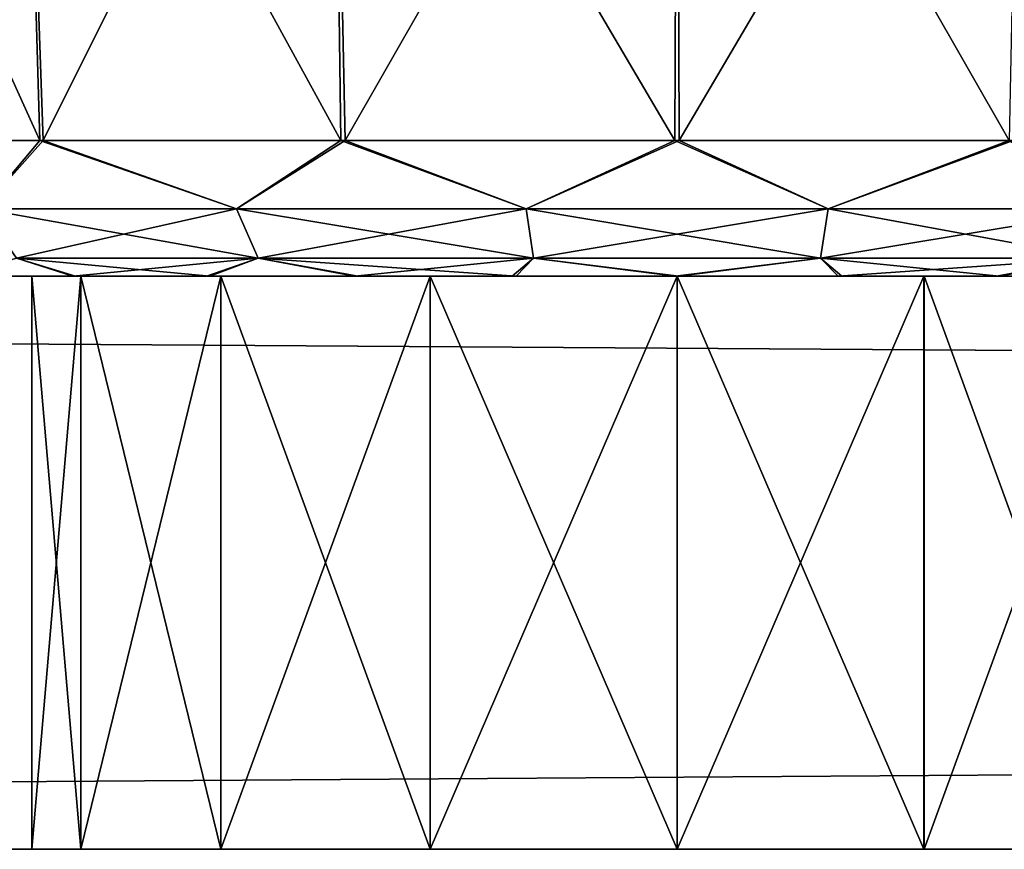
# Model space of a CAD drawing. Header units: millimetres. Extents: x -168 to 168, y -6 to 84.
# Tile 54 of 173: x -114.54 to -111.11, y -5.5 to -2.61. Entities that reach past the tile are written whole.
import ezdxf

# ---------------------------------------------------------------- set-up
doc = ezdxf.new("R2010")
doc.units = ezdxf.units.MM
doc.header["$LTSCALE"] = 65.185185
for name, color, linetype in [('137', 7, 'CONTINUOUS'), ('138', 7, 'CONTINUOUS'), ('139', 7, 'CONTINUOUS'), ('140', 7, 'CONTINUOUS'), ('141', 7, 'CONTINUOUS'), ('142', 7, 'CONTINUOUS'), ('143', 7, 'CONTINUOUS'), ('144', 7, 'CONTINUOUS'), ('145', 7, 'CONTINUOUS'), ('146', 7, 'CONTINUOUS'), ('242', 7, 'CONTINUOUS'), ('249', 7, 'CONTINUOUS'), ('251', 7, 'CONTINUOUS'), ('256', 7, 'CONTINUOUS'), ('262', 7, 'CONTINUOUS'), ('263', 7, 'CONTINUOUS'), ('264', 7, 'CONTINUOUS'), ('265', 7, 'CONTINUOUS')]:
    doc.layers.add(name, color=color, linetype=linetype)

msp = doc.modelspace()

# ---------------------------------------------------------------- linework, layer by layer
at = {"layer": '137', "linetype": 'Continuous'}
for points in [[(-115.5255, -3.5, 37.5), (-115.4757, -3.5, 36.931), (-108.9745, -3.5, 37.5), (-115.5255, -3.5, 37.5)], [(-115.5255, -3.5, 37.5066), (-115.5255, -3.5, 37.5), (-109.0243, -3.5, 38.069), (-115.5255, -3.5, 37.5066)], [(-109.0243, -3.5, 38.069), (-115.5255, -3.5, 37.5), (-108.9745, -3.5, 37.5), (-109.0243, -3.5, 38.069)], [(-115.5255, -3.5, 37.5132), (-115.5255, -3.5, 37.5066), (-109.0243, -3.5, 38.069), (-115.5255, -3.5, 37.5132)], [(-115.4735, -3.5, 38.0813), (-115.5255, -3.5, 37.5132), (-109.0243, -3.5, 38.069), (-115.4735, -3.5, 38.0813)], [(-108.9745, -3.5, 37.5), (-115.4757, -3.5, 36.931), (-108.9745, -3.5, 37.4934), (-108.9745, -3.5, 37.5)], [(-115.3283, -3.5, 36.3804), (-109.0265, -3.5, 36.9187), (-115.4757, -3.5, 36.931), (-115.3283, -3.5, 36.3804)], [(-115.4757, -3.5, 36.931), (-108.9745, -3.5, 37.4868), (-108.9745, -3.5, 37.4934), (-115.4757, -3.5, 36.931)], [(-109.0265, -3.5, 36.9187), (-108.9745, -3.5, 37.4868), (-115.4757, -3.5, 36.931), (-109.0265, -3.5, 36.9187)], [(-115.3239, -3.5, 38.6313), (-115.4735, -3.5, 38.0813), (-109.1717, -3.5, 38.6196), (-115.3239, -3.5, 38.6313)], [(-109.1717, -3.5, 38.6196), (-115.4735, -3.5, 38.0813), (-109.0243, -3.5, 38.069), (-109.1717, -3.5, 38.6196)], [(-109.1761, -3.5, 36.3687), (-109.0265, -3.5, 36.9187), (-115.3283, -3.5, 36.3804), (-109.1761, -3.5, 36.3687)], [(-115.0873, -3.5, 35.8633), (-109.1761, -3.5, 36.3687), (-115.3283, -3.5, 36.3804), (-115.0873, -3.5, 35.8633)], [(-115.0809, -3.5, 39.1477), (-115.3239, -3.5, 38.6313), (-109.4127, -3.5, 39.1367), (-115.0809, -3.5, 39.1477)], [(-109.4127, -3.5, 39.1367), (-115.3239, -3.5, 38.6313), (-109.1717, -3.5, 38.6196), (-109.4127, -3.5, 39.1367)], [(-109.4191, -3.5, 35.8523), (-109.1761, -3.5, 36.3687), (-115.0873, -3.5, 35.8633), (-109.4191, -3.5, 35.8523)], [(-114.7602, -3.5, 35.3957), (-109.4191, -3.5, 35.8523), (-115.0873, -3.5, 35.8633), (-114.7602, -3.5, 35.3957)], [(-109.7398, -3.5, 39.6043), (-115.0809, -3.5, 39.1477), (-109.4127, -3.5, 39.1367), (-109.7398, -3.5, 39.6043)], [(-114.7521, -3.5, 39.6139), (-115.0809, -3.5, 39.1477), (-109.7398, -3.5, 39.6043), (-114.7521, -3.5, 39.6139)], [(-114.3572, -3.5, 34.9923), (-109.7479, -3.5, 35.3861), (-114.7602, -3.5, 35.3957), (-114.3572, -3.5, 34.9923)], [(-109.7479, -3.5, 35.3861), (-109.4191, -3.5, 35.8523), (-114.7602, -3.5, 35.3957), (-109.7479, -3.5, 35.3861)], [(-114.3478, -3.5, 40.0156), (-114.7521, -3.5, 39.6139), (-110.1428, -3.5, 40.0077), (-114.3478, -3.5, 40.0156)], [(-110.1428, -3.5, 40.0077), (-114.7521, -3.5, 39.6139), (-109.7398, -3.5, 39.6043), (-110.1428, -3.5, 40.0077)], [(-113.8907, -3.5, 34.665), (-110.1522, -3.5, 34.9844), (-114.3572, -3.5, 34.9923), (-113.8907, -3.5, 34.665)], [(-110.1522, -3.5, 34.9844), (-109.7479, -3.5, 35.3861), (-114.3572, -3.5, 34.9923), (-110.1522, -3.5, 34.9844)], [(-110.6093, -3.5, 40.335), (-114.3478, -3.5, 40.0156), (-110.1428, -3.5, 40.0077), (-110.6093, -3.5, 40.335)], [(-113.8797, -3.5, 40.3413), (-114.3478, -3.5, 40.0156), (-110.6093, -3.5, 40.335), (-113.8797, -3.5, 40.3413)], [(-113.3748, -3.5, 34.4237), (-110.6203, -3.5, 34.6587), (-113.8907, -3.5, 34.665), (-113.3748, -3.5, 34.4237)], [(-110.6203, -3.5, 34.6587), (-110.1522, -3.5, 34.9844), (-113.8907, -3.5, 34.665), (-110.6203, -3.5, 34.6587)], [(-111.1252, -3.5, 40.5763), (-113.8797, -3.5, 40.3413), (-110.6093, -3.5, 40.335), (-111.1252, -3.5, 40.5763)], [(-113.3626, -3.5, 40.5808), (-113.8797, -3.5, 40.3413), (-111.1252, -3.5, 40.5763), (-113.3626, -3.5, 40.5808)], [(-112.8246, -3.5, 34.2753), (-111.1374, -3.5, 34.4192), (-113.3748, -3.5, 34.4237), (-112.8246, -3.5, 34.2753)], [(-111.1374, -3.5, 34.4192), (-110.6203, -3.5, 34.6587), (-113.3748, -3.5, 34.4237), (-111.1374, -3.5, 34.4192)], [(-111.6754, -3.5, 40.7247), (-113.3626, -3.5, 40.5808), (-111.1252, -3.5, 40.5763), (-111.6754, -3.5, 40.7247)], [(-112.8115, -3.5, 40.727), (-113.3626, -3.5, 40.5808), (-111.6754, -3.5, 40.7247), (-112.8115, -3.5, 40.727)], [(-111.6885, -3.5, 34.273), (-111.1374, -3.5, 34.4192), (-112.8246, -3.5, 34.2753), (-111.6885, -3.5, 34.273)], [(-112.2567, -3.5, 34.2245), (-111.6885, -3.5, 34.273), (-112.8246, -3.5, 34.2753), (-112.2567, -3.5, 34.2245)], [(-112.2433, -3.5, 40.7755), (-112.8115, -3.5, 40.727), (-111.6754, -3.5, 40.7247), (-112.2433, -3.5, 40.7755)]]:
    msp.add_3dface(points, dxfattribs=at)
at = {"layer": '138', "linetype": 'Continuous'}
for points in [[(-114.4725, -3.0262, 34.4488), (-114.6727, -3.265, 34.7041), (-115.3057, -3.0262, 35.2837), (-114.4725, -3.0262, 34.4488)], [(-113.7868, -3.265, 34.1348), (-114.6727, -3.265, 34.7041), (-114.4725, -3.0262, 34.4488), (-113.7868, -3.265, 34.1348)], [(-113.4223, -3.0262, 33.9118), (-113.7868, -3.265, 34.1348), (-114.4725, -3.0262, 34.4488), (-113.4223, -3.0262, 33.9118)], [(-112.7765, -3.265, 33.8381), (-113.7868, -3.265, 34.1348), (-113.4223, -3.0262, 33.9118), (-112.7765, -3.265, 33.8381)], [(-112.2576, -3.0262, 33.7252), (-112.7765, -3.265, 33.8381), (-113.4223, -3.0262, 33.9118), (-112.2576, -3.0262, 33.7252)], [(-111.7235, -3.265, 33.8381), (-112.7765, -3.265, 33.8381), (-112.2576, -3.0262, 33.7252), (-111.7235, -3.265, 33.8381)], [(-111.0922, -3.0262, 33.9071), (-111.7235, -3.265, 33.8381), (-112.2576, -3.0262, 33.7252), (-111.0922, -3.0262, 33.9071)], [(-110.7132, -3.265, 34.1348), (-111.7235, -3.265, 33.8381), (-111.0922, -3.0262, 33.9071), (-110.7132, -3.265, 34.1348)], [(-113.7868, -3.265, 34.1348), (-114.5536, -3.4374, 34.8415), (-114.6727, -3.265, 34.7041), (-113.7868, -3.265, 34.1348)], [(-113.7113, -3.4374, 34.3002), (-114.5536, -3.4374, 34.8415), (-113.7868, -3.265, 34.1348), (-113.7113, -3.4374, 34.3002)], [(-112.7765, -3.265, 33.8381), (-113.7113, -3.4374, 34.3002), (-113.7868, -3.265, 34.1348), (-112.7765, -3.265, 33.8381)], [(-112.7506, -3.4374, 34.0181), (-113.7113, -3.4374, 34.3002), (-112.7765, -3.265, 33.8381), (-112.7506, -3.4374, 34.0181)], [(-111.7235, -3.265, 33.8381), (-112.7506, -3.4374, 34.0181), (-112.7765, -3.265, 33.8381), (-111.7235, -3.265, 33.8381)], [(-111.7494, -3.4374, 34.0181), (-112.7506, -3.4374, 34.0181), (-111.7235, -3.265, 33.8381), (-111.7494, -3.4374, 34.0181)], [(-110.7887, -3.4374, 34.3002), (-111.7494, -3.4374, 34.0181), (-110.7132, -3.265, 34.1348), (-110.7887, -3.4374, 34.3002)], [(-110.7132, -3.265, 34.1348), (-111.7494, -3.4374, 34.0181), (-111.7235, -3.265, 33.8381), (-110.7132, -3.265, 34.1348)], [(-114.3572, -3.5, 34.9923), (-114.7602, -3.5, 35.3957), (-114.5536, -3.4374, 34.8415), (-114.3572, -3.5, 34.9923)], [(-113.7113, -3.4374, 34.3002), (-114.3572, -3.5, 34.9923), (-114.5536, -3.4374, 34.8415), (-113.7113, -3.4374, 34.3002)], [(-113.8907, -3.5, 34.665), (-114.3572, -3.5, 34.9923), (-113.7113, -3.4374, 34.3002), (-113.8907, -3.5, 34.665)], [(-113.3748, -3.5, 34.4237), (-113.8907, -3.5, 34.665), (-113.7113, -3.4374, 34.3002), (-113.3748, -3.5, 34.4237)], [(-112.7506, -3.4374, 34.0181), (-113.3748, -3.5, 34.4237), (-113.7113, -3.4374, 34.3002), (-112.7506, -3.4374, 34.0181)], [(-112.8246, -3.5, 34.2753), (-113.3748, -3.5, 34.4237), (-112.7506, -3.4374, 34.0181), (-112.8246, -3.5, 34.2753)], [(-112.2567, -3.5, 34.2245), (-112.8246, -3.5, 34.2753), (-112.7506, -3.4374, 34.0181), (-112.2567, -3.5, 34.2245)], [(-111.7494, -3.4374, 34.0181), (-112.2567, -3.5, 34.2245), (-112.7506, -3.4374, 34.0181), (-111.7494, -3.4374, 34.0181)], [(-111.6885, -3.5, 34.273), (-112.2567, -3.5, 34.2245), (-111.7494, -3.4374, 34.0181), (-111.6885, -3.5, 34.273)], [(-110.7887, -3.4374, 34.3002), (-111.6885, -3.5, 34.273), (-111.7494, -3.4374, 34.0181), (-110.7887, -3.4374, 34.3002)], [(-111.1374, -3.5, 34.4192), (-111.6885, -3.5, 34.273), (-110.7887, -3.4374, 34.3002), (-111.1374, -3.5, 34.4192)], [(-110.6203, -3.5, 34.6587), (-111.1374, -3.5, 34.4192), (-110.7887, -3.4374, 34.3002), (-110.6203, -3.5, 34.6587)]]:
    msp.add_3dface(points, dxfattribs=at)
at = {"layer": '139', "linetype": 'Continuous'}
for points in [[(-115.2967, -3.0262, 39.7286), (-114.6727, -3.265, 40.2959), (-114.4602, -3.0262, 40.5602), (-115.2967, -3.0262, 39.7286)], [(-114.6727, -3.265, 40.2959), (-113.7868, -3.265, 40.8652), (-114.4602, -3.0262, 40.5602), (-114.6727, -3.265, 40.2959)], [(-114.4602, -3.0262, 40.5602), (-113.7868, -3.265, 40.8652), (-113.4078, -3.0262, 41.0929), (-114.4602, -3.0262, 40.5602)], [(-113.7868, -3.265, 40.8652), (-112.7765, -3.265, 41.1619), (-113.4078, -3.0262, 41.0929), (-113.7868, -3.265, 40.8652)], [(-113.4078, -3.0262, 41.0929), (-112.7765, -3.265, 41.1619), (-112.2424, -3.0262, 41.2748), (-113.4078, -3.0262, 41.0929)], [(-112.7765, -3.265, 41.1619), (-111.7235, -3.265, 41.1619), (-112.2424, -3.0262, 41.2748), (-112.7765, -3.265, 41.1619)], [(-112.2424, -3.0262, 41.2748), (-111.7235, -3.265, 41.1619), (-111.0777, -3.0262, 41.0882), (-112.2424, -3.0262, 41.2748)], [(-111.7235, -3.265, 41.1619), (-110.7132, -3.265, 40.8652), (-111.0777, -3.0262, 41.0882), (-111.7235, -3.265, 41.1619)], [(-114.5536, -3.4374, 40.1585), (-113.7113, -3.4374, 40.6998), (-114.6727, -3.265, 40.2959), (-114.5536, -3.4374, 40.1585)], [(-114.6727, -3.265, 40.2959), (-113.7113, -3.4374, 40.6998), (-113.7868, -3.265, 40.8652), (-114.6727, -3.265, 40.2959)], [(-113.7113, -3.4374, 40.6998), (-112.7506, -3.4374, 40.9819), (-113.7868, -3.265, 40.8652), (-113.7113, -3.4374, 40.6998)], [(-113.7868, -3.265, 40.8652), (-112.7506, -3.4374, 40.9819), (-112.7765, -3.265, 41.1619), (-113.7868, -3.265, 40.8652)], [(-112.7506, -3.4374, 40.9819), (-111.7494, -3.4374, 40.9819), (-112.7765, -3.265, 41.1619), (-112.7506, -3.4374, 40.9819)], [(-112.7765, -3.265, 41.1619), (-111.7494, -3.4374, 40.9819), (-111.7235, -3.265, 41.1619), (-112.7765, -3.265, 41.1619)], [(-111.7494, -3.4374, 40.9819), (-110.7887, -3.4374, 40.6998), (-111.7235, -3.265, 41.1619), (-111.7494, -3.4374, 40.9819)], [(-111.7235, -3.265, 41.1619), (-110.7887, -3.4374, 40.6998), (-110.7132, -3.265, 40.8652), (-111.7235, -3.265, 41.1619)], [(-114.7521, -3.5, 39.6139), (-114.3478, -3.5, 40.0156), (-114.5536, -3.4374, 40.1585), (-114.7521, -3.5, 39.6139)], [(-114.3478, -3.5, 40.0156), (-113.8797, -3.5, 40.3413), (-114.5536, -3.4374, 40.1585), (-114.3478, -3.5, 40.0156)], [(-114.5536, -3.4374, 40.1585), (-113.8797, -3.5, 40.3413), (-113.7113, -3.4374, 40.6998), (-114.5536, -3.4374, 40.1585)], [(-113.8797, -3.5, 40.3413), (-113.3626, -3.5, 40.5808), (-113.7113, -3.4374, 40.6998), (-113.8797, -3.5, 40.3413)], [(-113.3626, -3.5, 40.5808), (-112.8115, -3.5, 40.727), (-113.7113, -3.4374, 40.6998), (-113.3626, -3.5, 40.5808)], [(-113.7113, -3.4374, 40.6998), (-112.8115, -3.5, 40.727), (-112.7506, -3.4374, 40.9819), (-113.7113, -3.4374, 40.6998)], [(-112.8115, -3.5, 40.727), (-112.2433, -3.5, 40.7755), (-112.7506, -3.4374, 40.9819), (-112.8115, -3.5, 40.727)], [(-112.7506, -3.4374, 40.9819), (-112.2433, -3.5, 40.7755), (-111.7494, -3.4374, 40.9819), (-112.7506, -3.4374, 40.9819)], [(-112.2433, -3.5, 40.7755), (-111.6754, -3.5, 40.7247), (-111.7494, -3.4374, 40.9819), (-112.2433, -3.5, 40.7755)], [(-111.7494, -3.4374, 40.9819), (-111.1252, -3.5, 40.5763), (-110.7887, -3.4374, 40.6998), (-111.7494, -3.4374, 40.9819)], [(-111.6754, -3.5, 40.7247), (-111.1252, -3.5, 40.5763), (-111.7494, -3.4374, 40.9819), (-111.6754, -3.5, 40.7247)], [(-111.1252, -3.5, 40.5763), (-110.6093, -3.5, 40.335), (-110.7887, -3.4374, 40.6998), (-111.1252, -3.5, 40.5763)]]:
    msp.add_3dface(points, dxfattribs=at)
at = {"layer": '140', "linetype": 'Continuous'}
for points in [[(-115.3898, -1, 39.7812), (-115.2967, -3.0262, 39.7286), (-114.5312, -1, 40.6398), (-115.3898, -1, 39.7812)], [(-115.2967, -3.0262, 39.7286), (-114.4602, -3.0262, 40.5602), (-114.5312, -1, 40.6398), (-115.2967, -3.0262, 39.7286)], [(-114.5312, -1, 40.6398), (-114.4602, -3.0262, 40.5602), (-113.4493, -1, 41.1911), (-114.5312, -1, 40.6398)], [(-114.4602, -3.0262, 40.5602), (-113.4078, -3.0262, 41.0929), (-113.4493, -1, 41.1911), (-114.4602, -3.0262, 40.5602)], [(-113.4493, -1, 41.1911), (-113.4078, -3.0262, 41.0929), (-112.25, -1, 41.381), (-113.4493, -1, 41.1911)], [(-113.4078, -3.0262, 41.0929), (-112.2424, -3.0262, 41.2748), (-112.25, -1, 41.381), (-113.4078, -3.0262, 41.0929)], [(-112.25, -1, 41.381), (-112.2424, -3.0262, 41.2748), (-111.0507, -1, 41.1911), (-112.25, -1, 41.381)], [(-112.2424, -3.0262, 41.2748), (-111.0777, -3.0262, 41.0882), (-111.0507, -1, 41.1911), (-112.2424, -3.0262, 41.2748)]]:
    msp.add_3dface(points, dxfattribs=at)
at = {"layer": '141', "linetype": 'Continuous'}
for points in [[(-114.5312, -1, 34.3602), (-114.4725, -3.0262, 34.4488), (-115.3898, -1, 35.2188), (-114.5312, -1, 34.3602)], [(-114.4725, -3.0262, 34.4488), (-115.3057, -3.0262, 35.2837), (-115.3898, -1, 35.2188), (-114.4725, -3.0262, 34.4488)], [(-113.4223, -3.0262, 33.9118), (-114.4725, -3.0262, 34.4488), (-114.5312, -1, 34.3602), (-113.4223, -3.0262, 33.9118)], [(-113.4493, -1, 33.8089), (-113.4223, -3.0262, 33.9118), (-114.5312, -1, 34.3602), (-113.4493, -1, 33.8089)], [(-112.2576, -3.0262, 33.7252), (-113.4223, -3.0262, 33.9118), (-113.4493, -1, 33.8089), (-112.2576, -3.0262, 33.7252)], [(-112.25, -1, 33.619), (-112.2576, -3.0262, 33.7252), (-113.4493, -1, 33.8089), (-112.25, -1, 33.619)], [(-111.0922, -3.0262, 33.9071), (-112.2576, -3.0262, 33.7252), (-112.25, -1, 33.619), (-111.0922, -3.0262, 33.9071)], [(-111.0507, -1, 33.8089), (-111.0922, -3.0262, 33.9071), (-112.25, -1, 33.619), (-111.0507, -1, 33.8089)]]:
    msp.add_3dface(points, dxfattribs=at)
at = {"layer": '142', "linetype": 'Continuous'}
for points in [[(-115.5255, -3.5, -37.4934), (-115.5255, -3.5, -37.5), (-109.0243, -3.5, -36.931), (-115.5255, -3.5, -37.4934)], [(-109.0243, -3.5, -36.931), (-115.5255, -3.5, -37.5), (-108.9745, -3.5, -37.5), (-109.0243, -3.5, -36.931)], [(-115.5255, -3.5, -37.5), (-115.4757, -3.5, -38.069), (-108.9745, -3.5, -37.5), (-115.5255, -3.5, -37.5)], [(-115.5255, -3.5, -37.4868), (-115.5255, -3.5, -37.4934), (-109.0243, -3.5, -36.931), (-115.5255, -3.5, -37.4868)], [(-115.4735, -3.5, -36.9187), (-115.5255, -3.5, -37.4868), (-109.0243, -3.5, -36.931), (-115.4735, -3.5, -36.9187)], [(-108.9745, -3.5, -37.5), (-115.4757, -3.5, -38.069), (-108.9745, -3.5, -37.5066), (-108.9745, -3.5, -37.5)], [(-115.3283, -3.5, -38.6196), (-109.0265, -3.5, -38.0813), (-115.4757, -3.5, -38.069), (-115.3283, -3.5, -38.6196)], [(-115.4757, -3.5, -38.069), (-108.9745, -3.5, -37.5132), (-108.9745, -3.5, -37.5066), (-115.4757, -3.5, -38.069)], [(-109.0265, -3.5, -38.0813), (-108.9745, -3.5, -37.5132), (-115.4757, -3.5, -38.069), (-109.0265, -3.5, -38.0813)], [(-115.3239, -3.5, -36.3687), (-115.4735, -3.5, -36.9187), (-109.1717, -3.5, -36.3804), (-115.3239, -3.5, -36.3687)], [(-109.1717, -3.5, -36.3804), (-115.4735, -3.5, -36.9187), (-109.0243, -3.5, -36.931), (-109.1717, -3.5, -36.3804)], [(-115.0873, -3.5, -39.1367), (-109.1761, -3.5, -38.6313), (-115.3283, -3.5, -38.6196), (-115.0873, -3.5, -39.1367)], [(-109.1761, -3.5, -38.6313), (-109.0265, -3.5, -38.0813), (-115.3283, -3.5, -38.6196), (-109.1761, -3.5, -38.6313)], [(-115.0809, -3.5, -35.8523), (-115.3239, -3.5, -36.3687), (-109.4127, -3.5, -35.8633), (-115.0809, -3.5, -35.8523)], [(-109.4127, -3.5, -35.8633), (-115.3239, -3.5, -36.3687), (-109.1717, -3.5, -36.3804), (-109.4127, -3.5, -35.8633)], [(-109.4191, -3.5, -39.1477), (-109.1761, -3.5, -38.6313), (-115.0873, -3.5, -39.1367), (-109.4191, -3.5, -39.1477)], [(-114.7602, -3.5, -39.6043), (-109.4191, -3.5, -39.1477), (-115.0873, -3.5, -39.1367), (-114.7602, -3.5, -39.6043)], [(-109.7398, -3.5, -35.3957), (-115.0809, -3.5, -35.8523), (-109.4127, -3.5, -35.8633), (-109.7398, -3.5, -35.3957)], [(-114.7521, -3.5, -35.3861), (-115.0809, -3.5, -35.8523), (-109.7398, -3.5, -35.3957), (-114.7521, -3.5, -35.3861)], [(-114.3572, -3.5, -40.0077), (-109.7479, -3.5, -39.6139), (-114.7602, -3.5, -39.6043), (-114.3572, -3.5, -40.0077)], [(-109.7479, -3.5, -39.6139), (-109.4191, -3.5, -39.1477), (-114.7602, -3.5, -39.6043), (-109.7479, -3.5, -39.6139)], [(-114.3478, -3.5, -34.9844), (-114.7521, -3.5, -35.3861), (-110.1428, -3.5, -34.9923), (-114.3478, -3.5, -34.9844)], [(-110.1428, -3.5, -34.9923), (-114.7521, -3.5, -35.3861), (-109.7398, -3.5, -35.3957), (-110.1428, -3.5, -34.9923)], [(-113.8907, -3.5, -40.335), (-110.1522, -3.5, -40.0156), (-114.3572, -3.5, -40.0077), (-113.8907, -3.5, -40.335)], [(-110.1522, -3.5, -40.0156), (-109.7479, -3.5, -39.6139), (-114.3572, -3.5, -40.0077), (-110.1522, -3.5, -40.0156)], [(-110.6093, -3.5, -34.665), (-114.3478, -3.5, -34.9844), (-110.1428, -3.5, -34.9923), (-110.6093, -3.5, -34.665)], [(-113.8797, -3.5, -34.6587), (-114.3478, -3.5, -34.9844), (-110.6093, -3.5, -34.665), (-113.8797, -3.5, -34.6587)], [(-113.3748, -3.5, -40.5763), (-110.6203, -3.5, -40.3413), (-113.8907, -3.5, -40.335), (-113.3748, -3.5, -40.5763)], [(-110.6203, -3.5, -40.3413), (-110.1522, -3.5, -40.0156), (-113.8907, -3.5, -40.335), (-110.6203, -3.5, -40.3413)], [(-111.1252, -3.5, -34.4237), (-113.8797, -3.5, -34.6587), (-110.6093, -3.5, -34.665), (-111.1252, -3.5, -34.4237)], [(-113.3626, -3.5, -34.4192), (-113.8797, -3.5, -34.6587), (-111.1252, -3.5, -34.4237), (-113.3626, -3.5, -34.4192)], [(-112.8246, -3.5, -40.7247), (-111.1374, -3.5, -40.5808), (-113.3748, -3.5, -40.5763), (-112.8246, -3.5, -40.7247)], [(-111.1374, -3.5, -40.5808), (-110.6203, -3.5, -40.3413), (-113.3748, -3.5, -40.5763), (-111.1374, -3.5, -40.5808)], [(-112.8115, -3.5, -34.273), (-113.3626, -3.5, -34.4192), (-111.6754, -3.5, -34.2753), (-112.8115, -3.5, -34.273)], [(-111.6754, -3.5, -34.2753), (-113.3626, -3.5, -34.4192), (-111.1252, -3.5, -34.4237), (-111.6754, -3.5, -34.2753)], [(-112.2567, -3.5, -40.7755), (-111.6885, -3.5, -40.727), (-112.8246, -3.5, -40.7247), (-112.2567, -3.5, -40.7755)], [(-111.6885, -3.5, -40.727), (-111.1374, -3.5, -40.5808), (-112.8246, -3.5, -40.7247), (-111.6885, -3.5, -40.727)], [(-112.2433, -3.5, -34.2245), (-112.8115, -3.5, -34.273), (-111.6754, -3.5, -34.2753), (-112.2433, -3.5, -34.2245)]]:
    msp.add_3dface(points, dxfattribs=at)
at = {"layer": '143', "linetype": 'Continuous'}
for points in [[(-114.4725, -3.0262, -40.5512), (-114.6727, -3.265, -40.2959), (-115.3057, -3.0262, -39.7163), (-114.4725, -3.0262, -40.5512)], [(-113.7868, -3.265, -40.8652), (-114.6727, -3.265, -40.2959), (-114.4725, -3.0262, -40.5512), (-113.7868, -3.265, -40.8652)], [(-113.4223, -3.0262, -41.0882), (-113.7868, -3.265, -40.8652), (-114.4725, -3.0262, -40.5512), (-113.4223, -3.0262, -41.0882)], [(-112.7765, -3.265, -41.1619), (-113.7868, -3.265, -40.8652), (-113.4223, -3.0262, -41.0882), (-112.7765, -3.265, -41.1619)], [(-112.2576, -3.0262, -41.2748), (-112.7765, -3.265, -41.1619), (-113.4223, -3.0262, -41.0882), (-112.2576, -3.0262, -41.2748)], [(-111.7235, -3.265, -41.1619), (-112.7765, -3.265, -41.1619), (-112.2576, -3.0262, -41.2748), (-111.7235, -3.265, -41.1619)], [(-111.0922, -3.0262, -41.0929), (-111.7235, -3.265, -41.1619), (-112.2576, -3.0262, -41.2748), (-111.0922, -3.0262, -41.0929)], [(-110.7132, -3.265, -40.8652), (-111.7235, -3.265, -41.1619), (-111.0922, -3.0262, -41.0929), (-110.7132, -3.265, -40.8652)], [(-113.7868, -3.265, -40.8652), (-114.5536, -3.4374, -40.1585), (-114.6727, -3.265, -40.2959), (-113.7868, -3.265, -40.8652)], [(-113.7113, -3.4374, -40.6998), (-114.5536, -3.4374, -40.1585), (-113.7868, -3.265, -40.8652), (-113.7113, -3.4374, -40.6998)], [(-112.7765, -3.265, -41.1619), (-113.7113, -3.4374, -40.6998), (-113.7868, -3.265, -40.8652), (-112.7765, -3.265, -41.1619)], [(-112.7506, -3.4374, -40.9819), (-113.7113, -3.4374, -40.6998), (-112.7765, -3.265, -41.1619), (-112.7506, -3.4374, -40.9819)], [(-111.7235, -3.265, -41.1619), (-112.7506, -3.4374, -40.9819), (-112.7765, -3.265, -41.1619), (-111.7235, -3.265, -41.1619)], [(-111.7494, -3.4374, -40.9819), (-112.7506, -3.4374, -40.9819), (-111.7235, -3.265, -41.1619), (-111.7494, -3.4374, -40.9819)], [(-110.7132, -3.265, -40.8652), (-111.7494, -3.4374, -40.9819), (-111.7235, -3.265, -41.1619), (-110.7132, -3.265, -40.8652)], [(-110.7887, -3.4374, -40.6998), (-111.7494, -3.4374, -40.9819), (-110.7132, -3.265, -40.8652), (-110.7887, -3.4374, -40.6998)], [(-114.3572, -3.5, -40.0077), (-114.7602, -3.5, -39.6043), (-114.5536, -3.4374, -40.1585), (-114.3572, -3.5, -40.0077)], [(-113.7113, -3.4374, -40.6998), (-114.3572, -3.5, -40.0077), (-114.5536, -3.4374, -40.1585), (-113.7113, -3.4374, -40.6998)], [(-113.8907, -3.5, -40.335), (-114.3572, -3.5, -40.0077), (-113.7113, -3.4374, -40.6998), (-113.8907, -3.5, -40.335)], [(-113.3748, -3.5, -40.5763), (-113.8907, -3.5, -40.335), (-113.7113, -3.4374, -40.6998), (-113.3748, -3.5, -40.5763)], [(-112.7506, -3.4374, -40.9819), (-113.3748, -3.5, -40.5763), (-113.7113, -3.4374, -40.6998), (-112.7506, -3.4374, -40.9819)], [(-112.8246, -3.5, -40.7247), (-113.3748, -3.5, -40.5763), (-112.7506, -3.4374, -40.9819), (-112.8246, -3.5, -40.7247)], [(-112.2567, -3.5, -40.7755), (-112.8246, -3.5, -40.7247), (-112.7506, -3.4374, -40.9819), (-112.2567, -3.5, -40.7755)], [(-111.7494, -3.4374, -40.9819), (-112.2567, -3.5, -40.7755), (-112.7506, -3.4374, -40.9819), (-111.7494, -3.4374, -40.9819)], [(-111.6885, -3.5, -40.727), (-112.2567, -3.5, -40.7755), (-111.7494, -3.4374, -40.9819), (-111.6885, -3.5, -40.727)], [(-110.7887, -3.4374, -40.6998), (-111.6885, -3.5, -40.727), (-111.7494, -3.4374, -40.9819), (-110.7887, -3.4374, -40.6998)], [(-111.1374, -3.5, -40.5808), (-111.6885, -3.5, -40.727), (-110.7887, -3.4374, -40.6998), (-111.1374, -3.5, -40.5808)], [(-110.6203, -3.5, -40.3413), (-111.1374, -3.5, -40.5808), (-110.7887, -3.4374, -40.6998), (-110.6203, -3.5, -40.3413)]]:
    msp.add_3dface(points, dxfattribs=at)
at = {"layer": '144', "linetype": 'Continuous'}
for points in [[(-115.2967, -3.0262, -35.2714), (-114.6727, -3.265, -34.7041), (-114.4602, -3.0262, -34.4398), (-115.2967, -3.0262, -35.2714)], [(-114.6727, -3.265, -34.7041), (-113.7868, -3.265, -34.1348), (-114.4602, -3.0262, -34.4398), (-114.6727, -3.265, -34.7041)], [(-114.4602, -3.0262, -34.4398), (-113.7868, -3.265, -34.1348), (-113.4078, -3.0262, -33.9071), (-114.4602, -3.0262, -34.4398)], [(-113.7868, -3.265, -34.1348), (-112.7765, -3.265, -33.8381), (-113.4078, -3.0262, -33.9071), (-113.7868, -3.265, -34.1348)], [(-113.4078, -3.0262, -33.9071), (-112.7765, -3.265, -33.8381), (-112.2424, -3.0262, -33.7252), (-113.4078, -3.0262, -33.9071)], [(-112.7765, -3.265, -33.8381), (-111.7235, -3.265, -33.8381), (-112.2424, -3.0262, -33.7252), (-112.7765, -3.265, -33.8381)], [(-112.2424, -3.0262, -33.7252), (-111.7235, -3.265, -33.8381), (-111.0777, -3.0262, -33.9118), (-112.2424, -3.0262, -33.7252)], [(-111.7235, -3.265, -33.8381), (-110.7132, -3.265, -34.1348), (-111.0777, -3.0262, -33.9118), (-111.7235, -3.265, -33.8381)], [(-114.6727, -3.265, -34.7041), (-113.7113, -3.4374, -34.3002), (-113.7868, -3.265, -34.1348), (-114.6727, -3.265, -34.7041)], [(-114.5536, -3.4374, -34.8415), (-113.7113, -3.4374, -34.3002), (-114.6727, -3.265, -34.7041), (-114.5536, -3.4374, -34.8415)], [(-113.7113, -3.4374, -34.3002), (-112.7506, -3.4374, -34.0181), (-113.7868, -3.265, -34.1348), (-113.7113, -3.4374, -34.3002)], [(-113.7868, -3.265, -34.1348), (-112.7506, -3.4374, -34.0181), (-112.7765, -3.265, -33.8381), (-113.7868, -3.265, -34.1348)], [(-112.7506, -3.4374, -34.0181), (-111.7494, -3.4374, -34.0181), (-112.7765, -3.265, -33.8381), (-112.7506, -3.4374, -34.0181)], [(-112.7765, -3.265, -33.8381), (-111.7494, -3.4374, -34.0181), (-111.7235, -3.265, -33.8381), (-112.7765, -3.265, -33.8381)], [(-111.7494, -3.4374, -34.0181), (-110.7887, -3.4374, -34.3002), (-111.7235, -3.265, -33.8381), (-111.7494, -3.4374, -34.0181)], [(-111.7235, -3.265, -33.8381), (-110.7887, -3.4374, -34.3002), (-110.7132, -3.265, -34.1348), (-111.7235, -3.265, -33.8381)], [(-114.7521, -3.5, -35.3861), (-114.3478, -3.5, -34.9844), (-114.5536, -3.4374, -34.8415), (-114.7521, -3.5, -35.3861)], [(-114.3478, -3.5, -34.9844), (-113.8797, -3.5, -34.6587), (-114.5536, -3.4374, -34.8415), (-114.3478, -3.5, -34.9844)], [(-114.5536, -3.4374, -34.8415), (-113.8797, -3.5, -34.6587), (-113.7113, -3.4374, -34.3002), (-114.5536, -3.4374, -34.8415)], [(-113.8797, -3.5, -34.6587), (-113.3626, -3.5, -34.4192), (-113.7113, -3.4374, -34.3002), (-113.8797, -3.5, -34.6587)], [(-113.3626, -3.5, -34.4192), (-112.8115, -3.5, -34.273), (-113.7113, -3.4374, -34.3002), (-113.3626, -3.5, -34.4192)], [(-113.7113, -3.4374, -34.3002), (-112.8115, -3.5, -34.273), (-112.7506, -3.4374, -34.0181), (-113.7113, -3.4374, -34.3002)], [(-112.8115, -3.5, -34.273), (-112.2433, -3.5, -34.2245), (-112.7506, -3.4374, -34.0181), (-112.8115, -3.5, -34.273)], [(-112.7506, -3.4374, -34.0181), (-112.2433, -3.5, -34.2245), (-111.7494, -3.4374, -34.0181), (-112.7506, -3.4374, -34.0181)], [(-112.2433, -3.5, -34.2245), (-111.6754, -3.5, -34.2753), (-111.7494, -3.4374, -34.0181), (-112.2433, -3.5, -34.2245)], [(-111.7494, -3.4374, -34.0181), (-111.1252, -3.5, -34.4237), (-110.7887, -3.4374, -34.3002), (-111.7494, -3.4374, -34.0181)], [(-111.6754, -3.5, -34.2753), (-111.1252, -3.5, -34.4237), (-111.7494, -3.4374, -34.0181), (-111.6754, -3.5, -34.2753)], [(-111.1252, -3.5, -34.4237), (-110.6093, -3.5, -34.665), (-110.7887, -3.4374, -34.3002), (-111.1252, -3.5, -34.4237)]]:
    msp.add_3dface(points, dxfattribs=at)
at = {"layer": '145', "linetype": 'Continuous'}
for points in [[(-115.3898, -1, -35.2188), (-115.2967, -3.0262, -35.2714), (-114.5312, -1, -34.3602), (-115.3898, -1, -35.2188)], [(-115.2967, -3.0262, -35.2714), (-114.4602, -3.0262, -34.4398), (-114.5312, -1, -34.3602), (-115.2967, -3.0262, -35.2714)], [(-114.5312, -1, -34.3602), (-114.4602, -3.0262, -34.4398), (-113.4493, -1, -33.8089), (-114.5312, -1, -34.3602)], [(-114.4602, -3.0262, -34.4398), (-113.4078, -3.0262, -33.9071), (-113.4493, -1, -33.8089), (-114.4602, -3.0262, -34.4398)], [(-113.4493, -1, -33.8089), (-113.4078, -3.0262, -33.9071), (-112.25, -1, -33.619), (-113.4493, -1, -33.8089)], [(-113.4078, -3.0262, -33.9071), (-112.2424, -3.0262, -33.7252), (-112.25, -1, -33.619), (-113.4078, -3.0262, -33.9071)], [(-112.25, -1, -33.619), (-112.2424, -3.0262, -33.7252), (-111.0507, -1, -33.8089), (-112.25, -1, -33.619)], [(-112.2424, -3.0262, -33.7252), (-111.0777, -3.0262, -33.9118), (-111.0507, -1, -33.8089), (-112.2424, -3.0262, -33.7252)]]:
    msp.add_3dface(points, dxfattribs=at)
at = {"layer": '146', "linetype": 'Continuous'}
for points in [[(-114.5312, -1, -40.6398), (-114.4725, -3.0262, -40.5512), (-115.3898, -1, -39.7812), (-114.5312, -1, -40.6398)], [(-114.4725, -3.0262, -40.5512), (-115.3057, -3.0262, -39.7163), (-115.3898, -1, -39.7812), (-114.4725, -3.0262, -40.5512)], [(-113.4223, -3.0262, -41.0882), (-114.4725, -3.0262, -40.5512), (-114.5312, -1, -40.6398), (-113.4223, -3.0262, -41.0882)], [(-113.4493, -1, -41.1911), (-113.4223, -3.0262, -41.0882), (-114.5312, -1, -40.6398), (-113.4493, -1, -41.1911)], [(-112.2576, -3.0262, -41.2748), (-113.4223, -3.0262, -41.0882), (-113.4493, -1, -41.1911), (-112.2576, -3.0262, -41.2748)], [(-112.25, -1, -41.381), (-112.2576, -3.0262, -41.2748), (-113.4493, -1, -41.1911), (-112.25, -1, -41.381)], [(-111.0922, -3.0262, -41.0929), (-112.2576, -3.0262, -41.2748), (-112.25, -1, -41.381), (-111.0922, -3.0262, -41.0929)], [(-111.0507, -1, -41.1911), (-111.0922, -3.0262, -41.0929), (-112.25, -1, -41.381), (-111.0507, -1, -41.1911)]]:
    msp.add_3dface(points, dxfattribs=at)
at = {"layer": '242', "linetype": 'Continuous'}
for points in [[(150, -5.5, 50), (-150, -3.5, 50), (-150, -5.5, 50), (150, -5.5, 50)], [(150, -3.5, 50), (-150, -3.5, 50), (150, -5.5, 50), (150, -3.5, 50)]]:
    msp.add_3dface(points, dxfattribs=at)
at = {"layer": '249', "linetype": 'Continuous'}
for points in [[(-113.8414, -5.5, -39.0905), (-150, -5.5, -50), (-113.1115, -5.5, -39.5786), (-113.8414, -5.5, -39.0905)], [(-114.3287, -5.5, -38.3611), (-150, -5.5, -50), (-113.8414, -5.5, -39.0905), (-114.3287, -5.5, -38.3611)], [(-150, -5.5, -50), (-112.25, -5.5, -39.75), (-113.1115, -5.5, -39.5786), (-150, -5.5, -50)], [(-150, -5.5, -50), (150, -5.5, -50), (-112.25, -5.5, -39.75), (-150, -5.5, -50)], [(150, -5.5, 50), (-150, -5.5, 50), (112.25, -5.5, 39.75), (150, -5.5, 50)], [(-150, -5.5, 50), (-150, -5.5, -50), (-114.3287, -5.5, -38.3611), (-150, -5.5, 50)], [(-114.5, -5.5, -37.5004), (-150, -5.5, 50), (-114.3287, -5.5, -38.3611), (-114.5, -5.5, -37.5004)], [(97.4516, -5.5, 19.4983), (-150, -5.5, 50), (93, -5.5, 20), (97.4516, -5.5, 19.4983)], [(93, -5.5, 20), (-150, -5.5, 50), (88.5496, -5.5, 19.4986), (93, -5.5, 20)], [(88.5496, -5.5, 19.4986), (-150, -5.5, 50), (84.3212, -5.5, 18.0188), (88.5496, -5.5, 19.4986)], [(84.3212, -5.5, 18.0188), (-150, -5.5, 50), (80.5289, -5.5, 15.6356), (84.3212, -5.5, 18.0188)], [(80.5289, -5.5, 15.6356), (-150, -5.5, 50), (77.3626, -5.5, 12.4688), (80.5289, -5.5, 15.6356)], [(77.3626, -5.5, 12.4688), (-150, -5.5, 50), (74.9801, -5.5, 8.6766), (77.3626, -5.5, 12.4688)], [(74.9801, -5.5, 8.6766), (-150, -5.5, 50), (73.5015, -5.5, 4.4506), (74.9801, -5.5, 8.6766)], [(73.5015, -5.5, 4.4506), (-150, -5.5, 50), (73, -5.5, -0.0021), (73.5015, -5.5, 4.4506)], [(-114.5, -5.5, 37.4996), (-150, -5.5, 50), (-114.5, -5.5, -37.5004), (-114.5, -5.5, 37.4996)], [(112.25, -5.5, 39.75), (-150, -5.5, 50), (111.3892, -5.5, 39.5788), (112.25, -5.5, 39.75)], [(111.3892, -5.5, 39.5788), (-150, -5.5, 50), (110.6591, -5.5, 39.0911), (111.3892, -5.5, 39.5788)], [(110.6591, -5.5, 39.0911), (-150, -5.5, 50), (110.1708, -5.5, 38.36), (110.6591, -5.5, 39.0911)], [(110.1708, -5.5, 38.36), (-150, -5.5, 50), (110, -5.5, 37.4996), (110.1708, -5.5, 38.36)], [(110, -5.5, 37.4996), (-150, -5.5, 50), (97.4516, -5.5, 19.4983), (110, -5.5, 37.4996)], [(-111.3885, -5.5, 39.5786), (-150, -5.5, 50), (-112.25, -5.5, 39.75), (-111.3885, -5.5, 39.5786)], [(-150, -5.5, 50), (-111.3885, -5.5, 39.5786), (73, -5.5, -0.0021), (-150, -5.5, 50)], [(-112.25, -5.5, 39.75), (-150, -5.5, 50), (-113.1108, -5.5, 39.5788), (-112.25, -5.5, 39.75)], [(-113.1108, -5.5, 39.5788), (-150, -5.5, 50), (-113.8409, -5.5, 39.0911), (-113.1108, -5.5, 39.5788)], [(-113.8409, -5.5, 39.0911), (-150, -5.5, 50), (-114.3292, -5.5, 38.36), (-113.8409, -5.5, 39.0911)], [(-114.3292, -5.5, 38.36), (-150, -5.5, 50), (-114.5, -5.5, 37.4996), (-114.3292, -5.5, 38.36)], [(-114.3292, -5.5, -36.64), (-114.5, -5.5, 37.4996), (-114.5, -5.5, -37.5004), (-114.3292, -5.5, -36.64)], [(-114.3287, -5.5, 36.6389), (-114.5, -5.5, 37.4996), (-114.3292, -5.5, -36.64), (-114.3287, -5.5, 36.6389)], [(-113.8409, -5.5, -35.9089), (-114.3287, -5.5, 36.6389), (-114.3292, -5.5, -36.64), (-113.8409, -5.5, -35.9089)], [(-113.8414, -5.5, 35.9095), (-114.3287, -5.5, 36.6389), (-113.8409, -5.5, -35.9089), (-113.8414, -5.5, 35.9095)], [(-113.1115, -5.5, 35.4214), (-113.8414, -5.5, 35.9095), (-113.8409, -5.5, -35.9089), (-113.1115, -5.5, 35.4214)], [(-113.1108, -5.5, -35.4212), (-113.1115, -5.5, 35.4214), (-113.8409, -5.5, -35.9089), (-113.1108, -5.5, -35.4212)], [(-112.25, -5.5, 35.25), (-113.1115, -5.5, 35.4214), (-112.25, -5.5, -35.25), (-112.25, -5.5, 35.25)], [(-112.25, -5.5, -35.25), (-113.1115, -5.5, 35.4214), (-113.1108, -5.5, -35.4212), (-112.25, -5.5, -35.25)], [(-111.3892, -5.5, 35.4212), (-112.25, -5.5, 35.25), (-111.3885, -5.5, -35.4214), (-111.3892, -5.5, 35.4212)], [(-111.3885, -5.5, -35.4214), (-112.25, -5.5, 35.25), (-112.25, -5.5, -35.25), (-111.3885, -5.5, -35.4214)], [(-112.25, -5.5, -39.75), (150, -5.5, -50), (-111.3892, -5.5, -39.5788), (-112.25, -5.5, -39.75)], [(-110.6591, -5.5, 35.9089), (-111.3892, -5.5, 35.4212), (-111.3885, -5.5, -35.4214), (-110.6591, -5.5, 35.9089)], [(-111.3892, -5.5, -39.5788), (150, -5.5, -50), (-110.6591, -5.5, -39.0911), (-111.3892, -5.5, -39.5788)], [(-110.6586, -5.5, -35.9095), (-110.6591, -5.5, 35.9089), (-111.3885, -5.5, -35.4214), (-110.6586, -5.5, -35.9095)], [(-111.3885, -5.5, 39.5786), (-110.6586, -5.5, 39.0905), (73, -5.5, -0.0021), (-111.3885, -5.5, 39.5786)]]:
    msp.add_3dface(points, dxfattribs=at)
at = {"layer": '251', "linetype": 'Continuous'}
for points in [[(150, -5.5, -50), (-150, -5.5, -50), (150, -3.5, -50), (150, -5.5, -50)], [(150, -3.5, -50), (-150, -5.5, -50), (-150, -3.5, -50), (150, -3.5, -50)]]:
    msp.add_3dface(points, dxfattribs=at)
at = {"layer": '256', "linetype": 'Continuous'}
for points in [[(-114.3287, -3.5, 38.3611), (-150, -3.5, 50), (-113.8414, -3.5, 39.0905), (-114.3287, -3.5, 38.3611)], [(-113.8414, -3.5, 39.0905), (-150, -3.5, 50), (-113.1115, -3.5, 39.5786), (-113.8414, -3.5, 39.0905)], [(-150, -3.5, 50), (-112.25, -3.5, 39.75), (-113.1115, -3.5, 39.5786), (-150, -3.5, 50)], [(73.5015, -3.5, -4.4506), (-150, -3.5, -50), (73, -3.5, 0.0021), (73.5015, -3.5, -4.4506)], [(74.9801, -3.5, -8.6766), (-150, -3.5, -50), (73.5015, -3.5, -4.4506), (74.9801, -3.5, -8.6766)], [(77.3626, -3.5, -12.4688), (-150, -3.5, -50), (74.9801, -3.5, -8.6766), (77.3626, -3.5, -12.4688)], [(80.5289, -3.5, -15.6356), (-150, -3.5, -50), (77.3626, -3.5, -12.4688), (80.5289, -3.5, -15.6356)], [(84.3212, -3.5, -18.0188), (-150, -3.5, -50), (80.5289, -3.5, -15.6356), (84.3212, -3.5, -18.0188)], [(88.5496, -3.5, -19.4986), (-150, -3.5, -50), (84.3212, -3.5, -18.0188), (88.5496, -3.5, -19.4986)], [(-114.5, -3.5, 37.5004), (-150, -3.5, -50), (-114.3287, -3.5, 38.3611), (-114.5, -3.5, 37.5004)], [(110, -3.5, -37.4996), (-150, -3.5, -50), (97.4516, -3.5, -19.4983), (110, -3.5, -37.4996)], [(110.1708, -3.5, -38.36), (-150, -3.5, -50), (110, -3.5, -37.4996), (110.1708, -3.5, -38.36)], [(110.6591, -3.5, -39.0911), (-150, -3.5, -50), (110.1708, -3.5, -38.36), (110.6591, -3.5, -39.0911)], [(111.3892, -3.5, -39.5788), (-150, -3.5, -50), (110.6591, -3.5, -39.0911), (111.3892, -3.5, -39.5788)], [(112.25, -3.5, -39.75), (-150, -3.5, -50), (111.3892, -3.5, -39.5788), (112.25, -3.5, -39.75)], [(150, -3.5, -50), (-150, -3.5, -50), (112.25, -3.5, -39.75), (150, -3.5, -50)], [(-150, -3.5, 50), (150, -3.5, 50), (-112.25, -3.5, 39.75), (-150, -3.5, 50)], [(-150, -3.5, -50), (-150, -3.5, 50), (-114.3287, -3.5, 38.3611), (-150, -3.5, -50)], [(93, -3.5, -20), (-150, -3.5, -50), (88.5496, -3.5, -19.4986), (93, -3.5, -20)], [(97.4516, -3.5, -19.4983), (-150, -3.5, -50), (93, -3.5, -20), (97.4516, -3.5, -19.4983)], [(-114.3292, -3.5, -38.36), (-150, -3.5, -50), (-114.5, -3.5, -37.4996), (-114.3292, -3.5, -38.36)], [(-113.8409, -3.5, -39.0911), (-150, -3.5, -50), (-114.3292, -3.5, -38.36), (-113.8409, -3.5, -39.0911)], [(-113.1108, -3.5, -39.5788), (-150, -3.5, -50), (-113.8409, -3.5, -39.0911), (-113.1108, -3.5, -39.5788)], [(-112.25, -3.5, -39.75), (-150, -3.5, -50), (-113.1108, -3.5, -39.5788), (-112.25, -3.5, -39.75)], [(-150, -3.5, -50), (-111.3885, -3.5, -39.5786), (73, -3.5, 0.0021), (-150, -3.5, -50)], [(-111.3885, -3.5, -39.5786), (-150, -3.5, -50), (-112.25, -3.5, -39.75), (-111.3885, -3.5, -39.5786)], [(-150, -3.5, -50), (-114.5, -3.5, 37.5004), (-114.5, -3.5, -37.4996), (-150, -3.5, -50)], [(-114.5, -3.5, -37.4996), (-114.3292, -3.5, 36.64), (-114.3287, -3.5, -36.6389), (-114.5, -3.5, -37.4996)], [(-114.5, -3.5, 37.5004), (-114.3292, -3.5, 36.64), (-114.5, -3.5, -37.4996), (-114.5, -3.5, 37.5004)], [(-114.3292, -3.5, 36.64), (-113.8409, -3.5, 35.9089), (-114.3287, -3.5, -36.6389), (-114.3292, -3.5, 36.64)], [(-114.3287, -3.5, -36.6389), (-113.8409, -3.5, 35.9089), (-113.8414, -3.5, -35.9095), (-114.3287, -3.5, -36.6389)], [(-113.8414, -3.5, -35.9095), (-113.8409, -3.5, 35.9089), (-113.1115, -3.5, -35.4214), (-113.8414, -3.5, -35.9095)], [(-113.8409, -3.5, 35.9089), (-113.1108, -3.5, 35.4212), (-113.1115, -3.5, -35.4214), (-113.8409, -3.5, 35.9089)], [(-112.25, -3.5, 35.25), (-112.25, -3.5, -35.25), (-113.1115, -3.5, -35.4214), (-112.25, -3.5, 35.25)], [(-113.1108, -3.5, 35.4212), (-112.25, -3.5, 35.25), (-113.1115, -3.5, -35.4214), (-113.1108, -3.5, 35.4212)], [(-112.25, -3.5, 39.75), (150, -3.5, 50), (-111.3892, -3.5, 39.5788), (-112.25, -3.5, 39.75)], [(-112.25, -3.5, 35.25), (-111.3885, -3.5, 35.4214), (-112.25, -3.5, -35.25), (-112.25, -3.5, 35.25)], [(-112.25, -3.5, -35.25), (-111.3885, -3.5, 35.4214), (-111.3892, -3.5, -35.4212), (-112.25, -3.5, -35.25)], [(-111.3892, -3.5, 39.5788), (150, -3.5, 50), (-110.6591, -3.5, 39.0911), (-111.3892, -3.5, 39.5788)], [(-111.3892, -3.5, -35.4212), (-111.3885, -3.5, 35.4214), (-110.6591, -3.5, -35.9089), (-111.3892, -3.5, -35.4212)], [(-111.3885, -3.5, -39.5786), (-110.6586, -3.5, -39.0905), (73, -3.5, 0.0021), (-111.3885, -3.5, -39.5786)], [(-111.3885, -3.5, 35.4214), (-110.6586, -3.5, 35.9095), (-110.6591, -3.5, -35.9089), (-111.3885, -3.5, 35.4214)]]:
    msp.add_3dface(points, dxfattribs=at)
at = {"layer": '262', "linetype": 'Continuous'}
for points in [[(-112.25, -5.5, 39.75), (-112.25, -3.5, 39.75), (-111.3892, -3.5, 39.5788), (-112.25, -5.5, 39.75)], [(-111.3885, -5.5, 39.5786), (-112.25, -5.5, 39.75), (-111.3892, -3.5, 39.5788), (-111.3885, -5.5, 39.5786)], [(-111.3892, -5.5, 35.4212), (-111.3885, -3.5, 35.4214), (-112.25, -3.5, 35.25), (-111.3892, -5.5, 35.4212)], [(-112.25, -5.5, 35.25), (-111.3892, -5.5, 35.4212), (-112.25, -3.5, 35.25), (-112.25, -5.5, 35.25)], [(-111.3885, -5.5, 39.5786), (-111.3892, -3.5, 39.5788), (-110.6591, -3.5, 39.0911), (-111.3885, -5.5, 39.5786)], [(-111.3892, -5.5, 35.4212), (-110.6591, -5.5, 35.9089), (-111.3885, -3.5, 35.4214), (-111.3892, -5.5, 35.4212)], [(-110.6591, -5.5, 35.9089), (-110.6586, -3.5, 35.9095), (-111.3885, -3.5, 35.4214), (-110.6591, -5.5, 35.9089)], [(-110.6586, -5.5, 39.0905), (-111.3885, -5.5, 39.5786), (-110.6591, -3.5, 39.0911), (-110.6586, -5.5, 39.0905)]]:
    msp.add_3dface(points, dxfattribs=at)
at = {"layer": '263', "linetype": 'Continuous'}
for points in [[(-114.5, -5.5, 37.4996), (-114.3292, -3.5, 36.64), (-114.5, -3.5, 37.5004), (-114.5, -5.5, 37.4996)], [(-114.5, -5.5, 37.4996), (-114.3287, -5.5, 36.6389), (-114.3292, -3.5, 36.64), (-114.5, -5.5, 37.4996)], [(-114.3292, -5.5, 38.36), (-114.5, -3.5, 37.5004), (-114.3287, -3.5, 38.3611), (-114.3292, -5.5, 38.36)], [(-114.3292, -5.5, 38.36), (-114.5, -5.5, 37.4996), (-114.5, -3.5, 37.5004), (-114.3292, -5.5, 38.36)], [(-114.3287, -5.5, 36.6389), (-113.8414, -5.5, 35.9095), (-114.3292, -3.5, 36.64), (-114.3287, -5.5, 36.6389)], [(-114.3292, -5.5, 38.36), (-114.3287, -3.5, 38.3611), (-113.8414, -3.5, 39.0905), (-114.3292, -5.5, 38.36)], [(-113.8414, -5.5, 35.9095), (-113.8409, -3.5, 35.9089), (-114.3292, -3.5, 36.64), (-113.8414, -5.5, 35.9095)], [(-113.8409, -5.5, 39.0911), (-114.3292, -5.5, 38.36), (-113.8414, -3.5, 39.0905), (-113.8409, -5.5, 39.0911)], [(-113.8414, -5.5, 35.9095), (-113.1115, -5.5, 35.4214), (-113.8409, -3.5, 35.9089), (-113.8414, -5.5, 35.9095)], [(-113.8409, -5.5, 39.0911), (-113.8414, -3.5, 39.0905), (-113.1115, -3.5, 39.5786), (-113.8409, -5.5, 39.0911)], [(-113.1108, -5.5, 39.5788), (-113.8409, -5.5, 39.0911), (-113.1115, -3.5, 39.5786), (-113.1108, -5.5, 39.5788)], [(-113.1115, -5.5, 35.4214), (-113.1108, -3.5, 35.4212), (-113.8409, -3.5, 35.9089), (-113.1115, -5.5, 35.4214)], [(-112.25, -3.5, 39.75), (-113.1108, -5.5, 39.5788), (-113.1115, -3.5, 39.5786), (-112.25, -3.5, 39.75)], [(-113.1115, -5.5, 35.4214), (-112.25, -5.5, 35.25), (-113.1108, -3.5, 35.4212), (-113.1115, -5.5, 35.4214)], [(-112.25, -5.5, 39.75), (-113.1108, -5.5, 39.5788), (-112.25, -3.5, 39.75), (-112.25, -5.5, 39.75)], [(-112.25, -5.5, 35.25), (-112.25, -3.5, 35.25), (-113.1108, -3.5, 35.4212), (-112.25, -5.5, 35.25)]]:
    msp.add_3dface(points, dxfattribs=at)
at = {"layer": '264', "linetype": 'Continuous'}
for points in [[(-112.25, -5.5, -39.75), (-111.3892, -5.5, -39.5788), (-112.25, -3.5, -39.75), (-112.25, -5.5, -39.75)], [(-111.3892, -5.5, -39.5788), (-111.3885, -3.5, -39.5786), (-112.25, -3.5, -39.75), (-111.3892, -5.5, -39.5788)], [(-111.3885, -5.5, -35.4214), (-112.25, -5.5, -35.25), (-111.3892, -3.5, -35.4212), (-111.3885, -5.5, -35.4214)], [(-112.25, -5.5, -35.25), (-112.25, -3.5, -35.25), (-111.3892, -3.5, -35.4212), (-112.25, -5.5, -35.25)], [(-111.3892, -5.5, -39.5788), (-110.6591, -5.5, -39.0911), (-111.3885, -3.5, -39.5786), (-111.3892, -5.5, -39.5788)], [(-111.3885, -5.5, -35.4214), (-111.3892, -3.5, -35.4212), (-110.6591, -3.5, -35.9089), (-111.3885, -5.5, -35.4214)], [(-110.6591, -5.5, -39.0911), (-110.6586, -3.5, -39.0905), (-111.3885, -3.5, -39.5786), (-110.6591, -5.5, -39.0911)], [(-110.6586, -5.5, -35.9095), (-111.3885, -5.5, -35.4214), (-110.6591, -3.5, -35.9089), (-110.6586, -5.5, -35.9095)]]:
    msp.add_3dface(points, dxfattribs=at)
at = {"layer": '265', "linetype": 'Continuous'}
for points in [[(-114.3292, -5.5, -36.64), (-114.5, -5.5, -37.5004), (-114.5, -3.5, -37.4996), (-114.3292, -5.5, -36.64)], [(-114.3292, -5.5, -36.64), (-114.5, -3.5, -37.4996), (-114.3287, -3.5, -36.6389), (-114.3292, -5.5, -36.64)], [(-114.5, -5.5, -37.5004), (-114.3292, -3.5, -38.36), (-114.5, -3.5, -37.4996), (-114.5, -5.5, -37.5004)], [(-114.5, -5.5, -37.5004), (-114.3287, -5.5, -38.3611), (-114.3292, -3.5, -38.36), (-114.5, -5.5, -37.5004)], [(-113.8409, -5.5, -35.9089), (-114.3292, -5.5, -36.64), (-113.8414, -3.5, -35.9095), (-113.8409, -5.5, -35.9089)], [(-113.8414, -5.5, -39.0905), (-113.8409, -3.5, -39.0911), (-114.3292, -3.5, -38.36), (-113.8414, -5.5, -39.0905)], [(-114.3287, -5.5, -38.3611), (-113.8414, -5.5, -39.0905), (-114.3292, -3.5, -38.36), (-114.3287, -5.5, -38.3611)], [(-114.3292, -5.5, -36.64), (-114.3287, -3.5, -36.6389), (-113.8414, -3.5, -35.9095), (-114.3292, -5.5, -36.64)], [(-113.8409, -5.5, -35.9089), (-113.8414, -3.5, -35.9095), (-113.1115, -3.5, -35.4214), (-113.8409, -5.5, -35.9089)], [(-113.8414, -5.5, -39.0905), (-113.1115, -5.5, -39.5786), (-113.8409, -3.5, -39.0911), (-113.8414, -5.5, -39.0905)], [(-113.1108, -5.5, -35.4212), (-113.8409, -5.5, -35.9089), (-113.1115, -3.5, -35.4214), (-113.1108, -5.5, -35.4212)], [(-113.1115, -5.5, -39.5786), (-113.1108, -3.5, -39.5788), (-113.8409, -3.5, -39.0911), (-113.1115, -5.5, -39.5786)], [(-112.25, -3.5, -35.25), (-113.1108, -5.5, -35.4212), (-113.1115, -3.5, -35.4214), (-112.25, -3.5, -35.25)], [(-113.1115, -5.5, -39.5786), (-112.25, -5.5, -39.75), (-113.1108, -3.5, -39.5788), (-113.1115, -5.5, -39.5786)], [(-112.25, -5.5, -35.25), (-113.1108, -5.5, -35.4212), (-112.25, -3.5, -35.25), (-112.25, -5.5, -35.25)], [(-112.25, -5.5, -39.75), (-112.25, -3.5, -39.75), (-113.1108, -3.5, -39.5788), (-112.25, -5.5, -39.75)]]:
    msp.add_3dface(points, dxfattribs=at)

doc.saveas('drawing.dxf')
